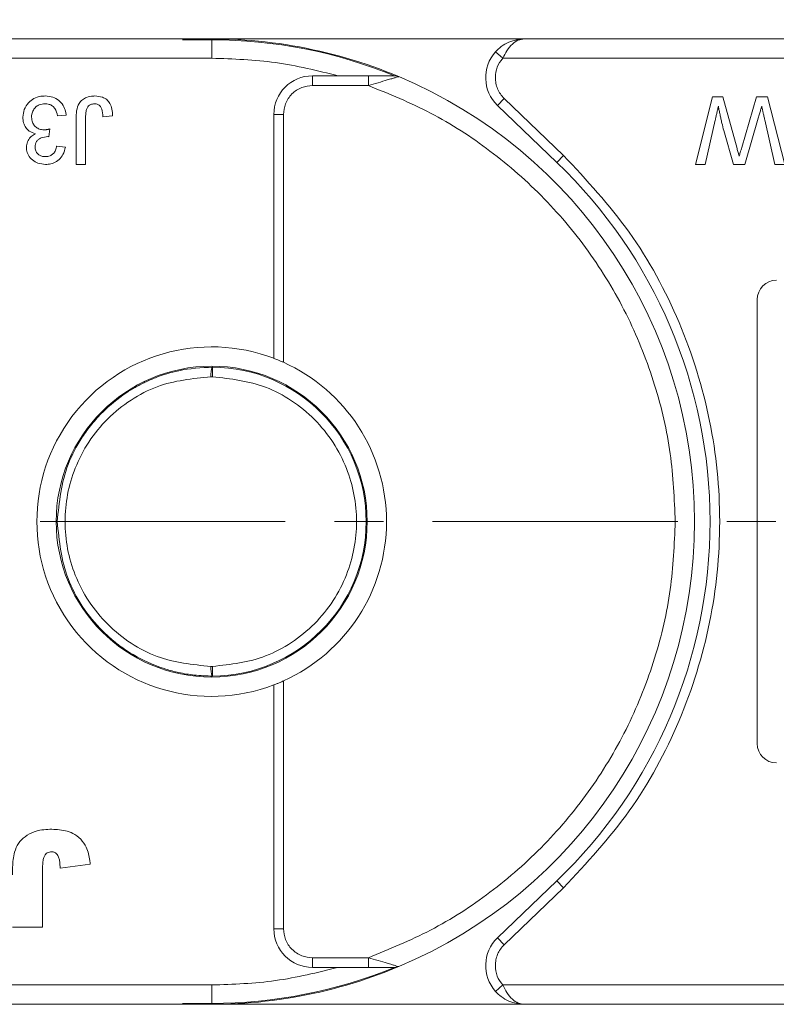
# Model space of a CAD drawing. Header units: millimetres. Extents: x 8853 to 11418, y 45 to 1005.
# Tile 197 of 256: x 10999 to 11038, y 427 to 478. Entities that reach past the tile are written whole.
import ezdxf

# ---------------------------------------------------------------- set-up
doc = ezdxf.new("R2010")
doc.units = ezdxf.units.MM
doc.linetypes.add('CENTERX2', pattern=[20.32, 12.7, -2.54, 2.54, -2.54])
doc.styles.get("Standard").update_dxf_attribs({"font": '仿宋_GB2312_0.TTF', "width": 0.8})
doc.dimstyles.new('ISO-35.1', dxfattribs={"dimtxt": 9, "dimasz": 7.5, "dimexe": 5, "dimexo": 0.625, "dimgap": 2.5, "dimtad": 1, "dimdsep": 46, "dimtxsty": 'Standard', "dimcen": 2.5, "dimadec": 0, "dimazin": 0, "dimtfac": 1, "dimtmove": 0, "dimatfit": 3, "dimfxl": 0, "dimarcsym": 0})

# ---------------------------------------------------------------- blocks, each defined once
blk = doc.blocks.new('*D72')
at = {"color": 0, "lineweight": -2, "transparency": 16777216}
for p, q in [((10888.187, 618.228), (11340.17, 618.228)), ((11335.17, 610.728), (11335.17, 434.54)), ((11229.398, 427.04), (11340.17, 427.04))]:
    blk.add_line(p, q, dxfattribs=at)
at = {"color": 0, "lineweight": 9, "transparency": 16777216}
for points in [[(11333.92, 610.728), (11336.42, 610.728), (11335.17, 618.228)], [(11333.92, 434.54), (11336.42, 434.54), (11335.17, 427.04)]]:
    blk.add_solid(points, dxfattribs=at)
at = {"layer": 'Defpoints', "color": 0, "lineweight": 9, "transparency": 16777216}
for p in [(10887.562, 618.228), (11228.773, 427.04), (11335.17, 427.04)]:
    blk.add_point(p, dxfattribs=at)
at = {"color": 0, "lineweight": 9, "transparency": 16777216, "insert": (11328.17, 522.634), "char_height": 9, "attachment_point": 5, "rotation": 90}
blk.add_mtext('2R+50', dxfattribs=at)

msp = doc.modelspace()

# ---------------------------------------------------------------- linework, layer by layer
at = {"color": 7, "linetype": 'Continuous', "lineweight": 15}
for p, q in [((11009.222, 477.04), (10969.408, 477.04)), ((11009.222, 476.994), (11007.705, 476.994)), ((11009.222, 476.994), (11009.222, 476.04)), ((11025.408, 477.04), (11010.784, 477.04)), ((11065.222, 477.04), (11025.408, 477.04)), ((11024.29, 476.04), (11023.917, 476.374)), ((10968.29, 476.04), (11009.222, 476.04)), ((11024.29, 476.04), (11065.222, 476.04)), ((11014.439, 474.628), (11014.439, 475.128)), ((11015.777, 475.128), (11014.439, 475.128)), ((11017.334, 475.128), (11015.777, 475.128)), ((11017.334, 475.128), (11017.334, 474.628)), ((11014.439, 474.628), (11017.334, 474.628)), ((11024.022, 473.598), (11024.369, 473.958)), ((11024.369, 473.958), (11027.44, 471.009)), ((11034.267, 470.54), (11035.149, 474.04)), ((11035.149, 474.04), (11035.692, 474.04)), ((11035.692, 474.04), (11036.423, 471.365)), ((11036.666, 471.422), (11037.423, 474.04)), ((11037.423, 474.04), (11038.007, 474.04)), ((11038.007, 474.04), (11038.889, 470.54)), ((11024.022, 473.598), (11027.093, 470.648)), ((11001.692, 473.098), (11001.244, 473.053)), ((11002.203, 470.54), (11002.203, 472.916)), ((11002.697, 472.947), (11002.697, 470.54)), ((11004.088, 473.064), (11003.594, 473.008)), ((11012.439, 460.499), (11012.439, 473.128)), ((11012.439, 473.128), (11012.939, 473.128)), ((11012.939, 460.292), (11012.939, 473.128)), ((11035.293, 472.829), (11034.777, 470.54)), ((11037.52, 472.929), (11036.828, 470.54)), ((11038.379, 470.54), (11037.86, 472.842)), ((11000.844, 472.38), (11000.798, 471.976)), ((11036.234, 470.54), (11035.734, 472.294)), ((11001.199, 471.483), (11001.647, 471.438)), ((11027.44, 471.009), (11027.093, 470.648)), ((11002.697, 470.54), (11002.203, 470.54)), ((11034.777, 470.54), (11034.267, 470.54)), ((11036.828, 470.54), (11036.234, 470.54)), ((11038.889, 470.54), (11038.379, 470.54)), ((11037.463, 440.54), (11037.463, 463.54)), ((11009.272, 460.04), (11009.269, 459.54)), ((11009.176, 459.54), (11009.269, 459.54)), ((11009.269, 444.54), (11009.176, 444.54)), ((11009.269, 444.54), (11009.272, 444.04)), ((11012.939, 430.953), (11012.939, 443.789)), ((11012.439, 430.953), (11012.439, 443.581)), ((11000.465, 434.1), (11000.465, 431.04)), ((11001.374, 434.092), (11002.932, 434.3)), ((11027.093, 433.432), (11024.022, 430.483)), ((11027.44, 433.071), (11024.369, 430.122)), ((11027.44, 433.071), (11027.093, 433.432)), ((11000.465, 431.04), (10998.906, 431.04)), ((11012.439, 430.953), (11012.939, 430.953)), ((11024.369, 430.122), (11024.022, 430.483)), ((11017.334, 429.453), (11014.439, 429.453)), ((11014.439, 428.953), (11014.439, 429.453)), ((11017.334, 428.953), (11017.334, 429.453)), ((11014.439, 428.953), (11015.777, 428.953)), ((11015.777, 428.953), (11017.334, 428.953)), ((11009.222, 428.04), (10968.29, 428.04)), ((11009.222, 428.04), (11009.222, 427.086)), ((11024.29, 428.04), (11023.917, 427.707)), ((11065.222, 428.04), (11024.29, 428.04)), ((10969.408, 427.04), (11009.222, 427.04)), ((11007.705, 427.086), (11009.222, 427.086)), ((11010.784, 427.04), (11025.408, 427.04)), ((11025.408, 427.04), (11065.222, 427.04))]:
    msp.add_line(p, q, dxfattribs=at)
at = {"color": 1, "linetype": 'CENTERX2', "lineweight": 13}
msp.add_line((10715.855, 452.04), (11241.313, 452.04), dxfattribs=at)
at = {"color": 7, "linetype": 'Continuous', "lineweight": 15, "flags": 128}
for points in [[(11007.753, 477.04), (11007.759, 477.041), (11010.784, 477.04)], [(11010.784, 427.04), (11007.759, 427.04), (11007.753, 427.04)]]:
    msp.add_lwpolyline(points, dxfattribs=at)
at = {"color": 7, "linetype": 'Continuous', "lineweight": 15}
msp.add_circle((11009.222, 452.04), 8.05, dxfattribs=at)
for centre, radius, start, end in [((11009.222, 452.04), 25, 67.2121, 93.4786), ((11009.222, 452.04), 24.954, 67.7001, 90), ((11025.408, 475.04), 2, 138.1897, 226.1574), ((11014.439, 473.128), 2, 90, 180), ((11018.712, 474.628), 0.5, 67.2121, 90), ((11009.222, 452.04), 25, 292.7879, 67.2121), ((11009.222, 452.04), 25.8, 313.8426, 46.1574), ((11038.463, 463.54), 1, 90, 180), ((11009.222, 452.04), 9.05, 69.1769, 290.8231), ((11009.222, 452.04), 8, 270.355, 89.645), ((11009.222, 452.04), 9.05, 294.2509, 65.7491), ((11038.463, 440.54), 1, 180, 270), ((11014.439, 430.953), 2, 180, 270), ((11025.408, 429.04), 2, 133.8426, 221.8103), ((11009.222, 452.04), 25, 266.5214, 292.7879), ((11009.222, 452.04), 24.954, 270, 292.2999), ((11018.712, 429.453), 0.5, 270, 292.7879)]:
    msp.add_arc(centre, radius, start, end, dxfattribs=at)
for points, knots in [([(11023.917, 476.374), (11024.012, 476.467), (11024.221, 476.674), (11024.72, 476.962), (11025.138, 477.009), (11025.408, 477.04)], [0, 0, 0, 0, 0.227067, 0.501595, 1, 1, 1, 1]), ([(11025.408, 477.04), (11025.301, 477.027), (11025.09, 477.001), (11024.78, 476.789), (11024.501, 476.463), (11024.357, 476.176), (11024.29, 476.04)], [0, 0, 0, 0, 0.251519, 0.501784, 0.765632, 1, 1, 1, 1]), ([(11018.712, 475.128), (11018.711, 475.128), (11018.708, 475.128), (11018.686, 475.128), (11018.614, 475.128), (11018.419, 475.128), (11017.982, 475.128), (11017.593, 475.128), (11017.334, 475.128)], [0, 0, 0, 0, 0.02892, 0.058841, 0.126521, 0.252272, 0.502811, 1, 1, 1, 1]), ([(11018.718, 475.033), (11018.662, 475.016), (11018.543, 474.981), (11018.248, 474.893), (11017.839, 474.773), (11017.503, 474.676), (11017.334, 474.628)], [0, 0, 0, 0, 0.155955, 0.334064, 0.665854, 1, 1, 1, 1]), ([(11018.905, 475.089), (11018.896, 475.086), (11018.877, 475.08), (11018.773, 475.049), (11018.718, 475.033)], [0, 0, 0, 0, 0.47698, 1, 1, 1, 1]), ([(11023.908, 475.04), (11023.913, 474.939), (11023.925, 474.738), (11024.02, 474.449), (11024.162, 474.18), (11024.3, 474.032), (11024.369, 473.958)], [0, 0, 0, 0, 0.249887, 0.499995, 0.749887, 1, 1, 1, 1]), ([(11012.939, 473.128), (11012.959, 473.316), (11012.991, 473.608), (11013.177, 473.957), (11013.371, 474.196), (11013.61, 474.39), (11013.959, 474.577), (11014.251, 474.608), (11014.439, 474.628)], [0, 0, 0, 0, 0.239443, 0.369607, 0.5, 0.630164, 0.760557, 1, 1, 1, 1]), ([(11017.334, 474.628), (11018.423, 474.183), (11020.641, 473.279), (11023.709, 471.286), (11026.519, 468.823), (11028.933, 465.905), (11030.863, 462.647), (11032.232, 459.169), (11033.07, 455.608), (11033.172, 453.216), (11033.222, 452.04)], [0, 0, 0, 0, 0.119843, 0.244, 0.371208, 0.5, 0.628792, 0.756, 0.880157, 1, 1, 1, 1]), ([(10999.449, 472.987), (10999.462, 473.123), (10999.488, 473.397), (10999.715, 473.732), (11000.016, 473.969), (11000.326, 474.074), (11000.527, 474.082), (11000.603, 474.085)], [0, 0, 0, 0, 0.228572, 0.459007, 0.660095, 0.870765, 1, 1, 1, 1]), ([(11000.603, 474.085), (11000.739, 474.074), (11000.99, 474.054), (11001.313, 473.869), (11001.545, 473.609), (11001.66, 473.334), (11001.684, 473.158), (11001.692, 473.098)], [0, 0, 0, 0, 0.249595, 0.46063, 0.671469, 0.886859, 1, 1, 1, 1]), ([(11002.203, 472.916), (11002.206, 473.049), (11002.213, 473.318), (11002.315, 473.667), (11002.52, 473.899), (11002.773, 474.038), (11002.999, 474.081), (11003.141, 474.084), (11003.166, 474.085)], [0, 0, 0, 0, 0.230985, 0.464973, 0.609952, 0.754605, 0.955682, 1, 1, 1, 1]), ([(11003.166, 474.085), (11003.302, 474.075), (11003.524, 474.059), (11003.797, 473.907), (11003.976, 473.693), (11004.079, 473.399), (11004.085, 473.179), (11004.088, 473.064)], [0, 0, 0, 0, 0.257051, 0.4188059, 0.5813296, 0.7801411, 1, 1, 1, 1]), ([(11000.587, 473.681), (11000.487, 473.672), (11000.317, 473.657), (11000.113, 473.523), (10999.978, 473.354), (10999.907, 473.165), (10999.9, 473.036), (10999.897, 472.984)], [0, 0, 0, 0, 0.269591, 0.459441, 0.648883, 0.856246, 1, 1, 1, 1]), ([(11001.244, 473.053), (11001.209, 473.186), (11001.158, 473.381), (11000.979, 473.579), (11000.796, 473.667), (11000.66, 473.676), (11000.587, 473.681)], [0, 0, 0, 0, 0.404921, 0.593605, 0.78306, 1, 1, 1, 1]), ([(11003.146, 473.681), (11003.082, 473.675), (11002.973, 473.663), (11002.843, 473.573), (11002.753, 473.453), (11002.699, 473.237), (11002.697, 473.063), (11002.697, 472.947)], [0, 0, 0, 0, 0.19306, 0.330934, 0.468862, 0.645656, 1, 1, 1, 1]), ([(11003.594, 473.008), (11003.586, 473.144), (11003.575, 473.327), (11003.476, 473.54), (11003.369, 473.633), (11003.252, 473.676), (11003.178, 473.68), (11003.146, 473.681)], [0, 0, 0, 0, 0.441322, 0.598348, 0.756856, 0.895495, 1, 1, 1, 1]), ([(11035.456, 473.551), (11035.441, 473.486), (11035.412, 473.356), (11035.37, 473.17), (11035.331, 472.995), (11035.306, 472.884), (11035.293, 472.829)], [0, 0, 0, 0, 0.27018, 0.54036, 0.770179, 1, 1, 1, 1]), ([(11035.734, 472.294), (11035.702, 472.423), (11035.651, 472.624), (11035.588, 472.898), (11035.541, 473.115), (11035.497, 473.333), (11035.47, 473.478), (11035.456, 473.551)], [0, 0, 0, 0, 0.310606, 0.482888, 0.655191, 0.82758, 1, 1, 1, 1]), ([(11037.7, 473.551), (11037.681, 473.487), (11037.644, 473.359), (11037.595, 473.191), (11037.554, 473.048), (11037.531, 472.969), (11037.52, 472.929)], [0, 0, 0, 0, 0.308896, 0.617792, 0.808896, 1, 1, 1, 1]), ([(11037.86, 472.842), (11037.845, 472.907), (11037.815, 473.037), (11037.774, 473.22), (11037.735, 473.391), (11037.712, 473.498), (11037.7, 473.551)], [0, 0, 0, 0, 0.275241, 0.550482, 0.775241, 1, 1, 1, 1]), ([(11000.106, 472.124), (10999.991, 472.163), (10999.793, 472.229), (10999.587, 472.449), (10999.466, 472.701), (10999.455, 472.888), (10999.449, 472.987)], [0, 0, 0, 0, 0.302387, 0.525374, 0.748493, 1, 1, 1, 1]), ([(10999.897, 472.984), (10999.905, 472.895), (10999.919, 472.736), (11000.046, 472.539), (11000.212, 472.403), (11000.392, 472.339), (11000.508, 472.334), (11000.554, 472.332)], [0, 0, 0, 0, 0.254178, 0.457835, 0.661032, 0.868746, 1, 1, 1, 1]), ([(11000.554, 472.332), (11000.57, 472.333), (11000.604, 472.334), (11000.653, 472.339), (11000.701, 472.347), (11000.749, 472.356), (11000.797, 472.367), (11000.828, 472.376), (11000.844, 472.38)], [0, 0, 0, 0, 0.169524, 0.339551, 0.504185, 0.669008, 0.834436, 1, 1, 1, 1]), ([(10999.628, 471.43), (10999.639, 471.528), (10999.66, 471.718), (10999.821, 471.947), (10999.984, 472.065), (11000.081, 472.112), (11000.106, 472.124)], [0, 0, 0, 0, 0.328269, 0.636143, 0.9088, 1, 1, 1, 1]), ([(11000.733, 471.981), (11000.616, 471.968), (11000.44, 471.948), (11000.246, 471.837), (11000.142, 471.726), (11000.085, 471.592), (11000.08, 471.496), (11000.077, 471.445)], [0, 0, 0, 0, 0.3675596, 0.5509919, 0.6954114, 0.8395947, 1, 1, 1, 1]), ([(11000.798, 471.976), (11000.792, 471.977), (11000.782, 471.978), (11000.765, 471.979), (11000.749, 471.98), (11000.738, 471.981), (11000.733, 471.981)], [0, 0, 0, 0, 0.250087, 0.500185, 0.75003, 1, 1, 1, 1]), ([(11000.624, 470.54), (11000.488, 470.554), (11000.244, 470.578), (10999.926, 470.755), (10999.724, 471.003), (10999.637, 471.243), (10999.63, 471.384), (10999.628, 471.43)], [0, 0, 0, 0, 0.272752, 0.493599, 0.716338, 0.90619, 1, 1, 1, 1]), ([(11000.077, 471.445), (11000.083, 471.376), (11000.096, 471.246), (11000.206, 471.094), (11000.344, 470.992), (11000.484, 470.949), (11000.576, 470.945), (11000.61, 470.944)], [0, 0, 0, 0, 0.2487669, 0.4726731, 0.6635162, 0.8755788, 1, 1, 1, 1]), ([(11000.61, 470.944), (11000.694, 470.952), (11000.837, 470.965), (11001.011, 471.076), (11001.134, 471.233), (11001.18, 471.38), (11001.197, 471.471), (11001.199, 471.483)], [0, 0, 0, 0, 0.2859195, 0.4849885, 0.6843246, 0.9590687, 1, 1, 1, 1]), ([(11001.647, 471.438), (11001.614, 471.306), (11001.555, 471.068), (11001.336, 470.782), (11001.062, 470.606), (11000.811, 470.545), (11000.666, 470.541), (11000.624, 470.54)], [0, 0, 0, 0, 0.270658, 0.489263, 0.708369, 0.914642, 1, 1, 1, 1]), ([(11036.423, 471.365), (11036.432, 471.332), (11036.451, 471.265), (11036.478, 471.164), (11036.501, 471.08), (11036.52, 471.013), (11036.529, 470.98), (11036.533, 470.963)], [0, 0, 0, 0, 0.249998, 0.499996, 0.75, 0.874999, 1, 1, 1, 1]), ([(11036.533, 470.963), (11036.542, 470.995), (11036.56, 471.059), (11036.592, 471.168), (11036.627, 471.288), (11036.653, 471.377), (11036.666, 471.422)], [0, 0, 0, 0, 0.209513, 0.419031, 0.709515, 1, 1, 1, 1]), ([(11027.44, 471.009), (11028.63, 469.726), (11031.035, 467.133), (11033.576, 462.412), (11035.172, 457.321), (11035.696, 452.04), (11035.172, 446.759), (11033.576, 441.669), (11031.035, 436.948), (11028.63, 434.355), (11027.44, 433.071)], [0, 0, 0, 0, 0.123724, 0.25, 0.376276, 0.5, 0.623724, 0.75, 0.876276, 1, 1, 1, 1]), ([(11012.439, 460.499), (11012.444, 460.497), (11012.454, 460.493), (11012.532, 460.464), (11012.646, 460.418), (11012.788, 460.359), (11012.89, 460.313), (11012.939, 460.292)], [0, 0, 0, 0, 0.195481, 0.39079, 0.590918, 0.80353, 1, 1, 1, 1]), ([(11001.222, 452.04), (11001.33, 453.051), (11001.495, 454.6), (11002.364, 456.217), (11003.006, 457.1), (11003.731, 457.9), (11004.499, 458.528), (11005.26, 458.998), (11005.771, 459.266), (11006.513, 459.586), (11007.672, 459.95), (11008.681, 460.007), (11009.272, 460.04)], [0, 0, 0, 0, 0.2373287, 0.3639612, 0.4296932, 0.4970001, 0.6204864, 0.6648412, 0.7107666, 0.758264, 0.858492, 1, 1, 1, 1]), ([(11009.176, 459.54), (11009.178, 459.604), (11009.181, 459.701), (11009.193, 459.817), (11009.207, 459.912), (11009.227, 459.984), (11009.25, 460.032), (11009.264, 460.037), (11009.272, 460.04)], [0, 0, 0, 0, 0.24166, 0.368694, 0.499829, 0.705384, 0.84166, 1, 1, 1, 1]), ([(11009.176, 444.54), (11008.23, 444.635), (11006.775, 444.781), (11005.016, 445.712), (11003.807, 446.679), (11002.825, 447.883), (11001.912, 449.633), (11001.447, 452.04), (11001.912, 454.447), (11002.825, 456.198), (11003.807, 457.402), (11005.016, 458.369), (11006.775, 459.3), (11008.23, 459.445), (11009.176, 459.54)], [0, 0, 0, 0, 0.120645, 0.185436, 0.251402, 0.317135, 0.381281, 0.5, 0.618719, 0.682865, 0.748598, 0.814564, 0.879355, 1, 1, 1, 1]), ([(11009.269, 459.54), (11010.208, 459.435), (11011.653, 459.273), (11013.388, 458.334), (11014.58, 457.366), (11015.546, 456.167), (11016.446, 454.426), (11016.902, 452.04), (11016.446, 449.654), (11015.546, 447.914), (11014.58, 446.715), (11013.388, 445.747), (11011.653, 444.808), (11010.208, 444.646), (11009.269, 444.54)], [0, 0, 0, 0, 0.1197711, 0.1842078, 0.25, 0.3157922, 0.3802289, 0.5, 0.6197711, 0.6842078, 0.75, 0.8157922, 0.8802289, 1, 1, 1, 1]), ([(11009.272, 444.04), (11008.955, 444.049), (11008.364, 444.066), (11007.553, 444.205), (11006.883, 444.381), (11005.947, 444.709), (11005.026, 445.188), (11004.147, 445.84), (11003.347, 446.562), (11002.498, 447.611), (11001.496, 449.48), (11001.33, 451.03), (11001.222, 452.04)], [0, 0, 0, 0, 0.076031, 0.141714, 0.197043, 0.242017, 0.379556, 0.443133, 0.503189, 0.636039, 0.762674, 1, 1, 1, 1]), ([(11033.222, 452.04), (11033.172, 450.865), (11033.07, 448.472), (11032.232, 444.911), (11030.863, 441.433), (11028.933, 438.175), (11026.519, 435.258), (11023.709, 432.794), (11020.641, 430.802), (11018.423, 429.897), (11017.334, 429.453)], [0, 0, 0, 0, 0.119843, 0.244, 0.371208, 0.5, 0.628792, 0.756, 0.880157, 1, 1, 1, 1]), ([(11009.272, 444.04), (11009.264, 444.043), (11009.25, 444.049), (11009.227, 444.096), (11009.207, 444.169), (11009.193, 444.264), (11009.181, 444.38), (11009.178, 444.477), (11009.176, 444.54)], [0, 0, 0, 0, 0.158364, 0.294648, 0.500171, 0.631321, 0.75836, 1, 1, 1, 1]), ([(11012.939, 443.789), (11012.88, 443.762), (11012.76, 443.71), (11012.602, 443.645), (11012.49, 443.601), (11012.444, 443.583), (11012.44, 443.582), (11012.439, 443.581)], [0, 0, 0, 0, 0.238951, 0.478398, 0.703727, 0.911587, 1, 1, 1, 1]), ([(10998.906, 433.746), (10998.908, 433.879), (10998.914, 434.273), (10998.964, 434.834), (10999.197, 435.387), (10999.563, 435.749), (11000.111, 436.057), (11000.57, 436.087), (11000.846, 436.105)], [0, 0, 0, 0, 0.1136198, 0.3358942, 0.4750673, 0.6142166, 0.7674037, 1, 1, 1, 1]), ([(11000.846, 436.105), (11000.979, 436.102), (11001.382, 436.093), (11001.96, 435.979), (11002.462, 435.613), (11002.784, 435.126), (11002.9, 434.662), (11002.927, 434.364), (11002.932, 434.3)], [0, 0, 0, 0, 0.128183, 0.387536, 0.549691, 0.711944, 0.938522, 1, 1, 1, 1]), ([(11000.465, 434.1), (11000.468, 434.234), (11000.474, 434.431), (11000.531, 434.671), (11000.607, 434.805), (11000.705, 434.89), (11000.814, 434.93), (11000.888, 434.934), (11000.922, 434.936)], [0, 0, 0, 0, 0.372716, 0.548628, 0.683692, 0.793503, 0.903383, 1, 1, 1, 1]), ([(11000.922, 434.936), (11000.952, 434.935), (11001.003, 434.933), (11001.078, 434.914), (11001.124, 434.89), (11001.149, 434.872), (11001.153, 434.869)], [0, 0, 0, 0, 0.364246, 0.622323, 0.945339, 1, 1, 1, 1]), ([(11001.153, 434.869), (11001.199, 434.819), (11001.291, 434.718), (11001.348, 434.515), (11001.369, 434.306), (11001.372, 434.164), (11001.374, 434.092)], [0, 0, 0, 0, 0.243238, 0.486568, 0.742114, 1, 1, 1, 1]), ([(11014.439, 429.453), (11014.251, 429.473), (11013.959, 429.504), (11013.61, 429.691), (11013.371, 429.884), (11013.177, 430.123), (11012.991, 430.473), (11012.959, 430.764), (11012.939, 430.953)], [0, 0, 0, 0, 0.239443, 0.369607, 0.5, 0.630164, 0.760557, 1, 1, 1, 1]), ([(11024.369, 430.122), (11024.3, 430.048), (11024.162, 429.9), (11024.02, 429.632), (11023.925, 429.343), (11023.913, 429.141), (11023.908, 429.04)], [0, 0, 0, 0, 0.249887, 0.499995, 0.749887, 1, 1, 1, 1]), ([(11017.334, 429.453), (11017.502, 429.404), (11017.839, 429.307), (11018.249, 429.187), (11018.544, 429.099), (11018.664, 429.064), (11018.72, 429.047)], [0, 0, 0, 0, 0.333317, 0.665606, 0.843893, 1, 1, 1, 1]), ([(11017.334, 428.953), (11017.593, 428.953), (11017.983, 428.953), (11018.42, 428.953), (11018.615, 428.953), (11018.686, 428.953), (11018.708, 428.953), (11018.711, 428.953), (11018.712, 428.953)], [0, 0, 0, 0, 0.498425, 0.748704, 0.873574, 0.94108, 0.971006, 1, 1, 1, 1]), ([(11018.72, 429.047), (11018.774, 429.031), (11018.877, 429), (11018.896, 428.994), (11018.905, 428.992)], [0, 0, 0, 0, 0.522804, 1, 1, 1, 1]), ([(11024.29, 428.04), (11024.357, 427.905), (11024.501, 427.617), (11024.78, 427.291), (11025.09, 427.079), (11025.301, 427.053), (11025.408, 427.04)], [0, 0, 0, 0, 0.2343588, 0.4982155, 0.7484812, 1, 1, 1, 1]), ([(11025.408, 427.04), (11025.138, 427.071), (11024.72, 427.119), (11024.221, 427.406), (11024.012, 427.613), (11023.917, 427.707)], [0, 0, 0, 0, 0.498405, 0.772925, 1, 1, 1, 1])]:
    msp.add_open_spline(points, degree=3, knots=knots, dxfattribs=at)
for points in [[(11015.777, 475.128), (11014.7, 475.393), (11012.547, 475.925), (11010.33, 476.002), (11009.222, 476.04)], [(11024.29, 476.04), (11024.18, 475.891), (11023.96, 475.593), (11023.925, 475.224), (11023.908, 475.04)], [(11009.222, 428.04), (11010.33, 428.079), (11012.547, 428.156), (11014.7, 428.687), (11015.777, 428.953)], [(11023.908, 429.04), (11023.925, 428.856), (11023.96, 428.487), (11024.18, 428.189), (11024.29, 428.04)]]:
    msp.add_open_spline(points, degree=3, dxfattribs=at)

# ---------------------------------------------------------------- dimensions: what is measured, and where the dimension line sits
at = {"color": 5, "lineweight": 9}
dim = msp.add_linear_dim(base=(11335.17, 427.04), p1=(10887.562, 618.228), p2=(11228.773, 427.04), angle=90, text='2R+50', dimstyle='ISO-35.1', dxfattribs=at)
dim.commit()
dim.dimension.update_dxf_attribs({"geometry": '*D72', "text_midpoint": (11328.17, 522.634)})

doc.saveas('drawing.dxf')
